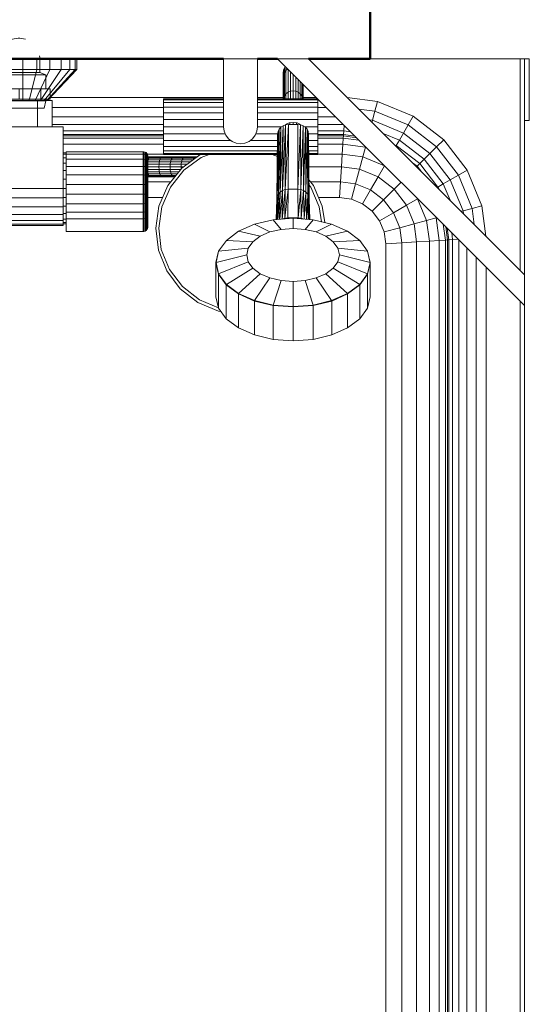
# Model space of a CAD drawing. Header units: millimetres. Extents: x -125 to 26481, y 4748 to 39818.
# Tile 17 of 104: x 12154 to 12485, y 34685 to 35323. Entities that reach past the tile are written whole.
import ezdxf

# ---------------------------------------------------------------- set-up
doc = ezdxf.new("R2010")
doc.units = ezdxf.units.MM
for name, color, linetype, lineweight in [('A-WALL-____-MCUT', 113, 'Continuous', 50), ('A-WALL-____-OTLN', 113, 'Continuous', 20), ('M-EQPM-____-OTLN', 50, 'Continuous', 20)]:
    doc.layers.add(name, color=color, linetype=linetype, lineweight=lineweight)

# ---------------------------------------------------------------- blocks, each defined once
blk = doc.blocks.new('Прямая форма - V line-610350-В_Этаж 02_Отопление')
at = {"layer": 'A-WALL-____-MCUT', "color": 9}
for p, q in [((1100, 0), (400, 0)), ((400, 0), (400, -100)), ((1100, -100), (1100, 0)), ((400, -100), (1005, -100)), ((1027, -100), (1040, -100)), ((1060, -100), (1100, -100))]:
    blk.add_line(p, q, dxfattribs=at)
blk = doc.blocks.new('Прямая форма - SW - 015-610351-В_Этаж 02_Отопление')
blk.add_blockref('Прямая форма - V line-610350-В_Этаж 02_Отопление', (0, 0))
blk = doc.blocks.new('Прямая форма - V line-612018-В_Этаж 02_Отопление')
at = {"layer": 'M-EQPM-____-OTLN', "color": 253}
for p, q in [((75, 758), (75, 765)), ((84.06, 758), (84.06, 765)), ((92.5, 758), (92.5, 765)), ((99.75, 758), (99.75, 765)), ((105.31, 758), (105.31, 765)), ((108.81, 758), (108.81, 765)), ((110, 758), (110, 765)), ((205, 721), (205, 765)), ((227, 765), (205, 765)), ((227, 721), (227, 765)), ((400, 605), (240, 765)), ((260, 765), (240, 765)), ((244.37, 759.25), (244.97, 760.03)), ((400, 625), (260, 765)), ((300, 765), (397, 765)), ((397, 628), (397, 765)), ((397, 765), (400, 765)), ((400, 765), (400, 625)), ((400, 765), (403, 765)), ((403, 765), (403, 725)), ((75, 758), (65.94, 758)), ((84.06, 758), (75, 758)), ((75, 758), (75, 738)), ((84.06, 758), (79.14, 738)), ((92.5, 758), (83, 738)), ((92.5, 758), (84.06, 758)), ((99.75, 758), (86.31, 738)), ((105.31, 758), (88.86, 738)), ((108.81, 758), (90.45, 738)), ((110, 758), (91, 738)), ((99.75, 758), (92.5, 758)), ((105.31, 758), (99.75, 758)), ((108.81, 758), (105.31, 758)), ((110, 758), (108.81, 758)), ((243.5, 756), (243.72, 757.68)), ((243.68, 754.63), (243.5, 756)), ((243.5, 756), (243.5, 752.95)), ((243.5, 752.95), (243.5, 756)), ((243.5, 752.95), (243.72, 754.63)), ((243.72, 757.68), (244.37, 759.25)), ((243.72, 754.63), (243.72, 757.68)), ((243.72, 754.63), (244.37, 756.19)), ((243.72, 739.52), (243.72, 754.63)), ((244.37, 756.19), (244.37, 759.25)), ((244.37, 756.19), (245.4, 757.53)), ((244.37, 741.03), (244.37, 756.19)), ((245.4, 757.53), (245.4, 759.6)), ((245.4, 757.53), (246.57, 758.43)), ((245.4, 742.33), (245.4, 757.53)), ((246.75, 758.25), (246.75, 743.32)), ((248.32, 756.68), (248.32, 743.95)), ((250, 744.16), (250, 755)), ((251.68, 743.95), (251.68, 753.32)), ((243.5, 739), (243.5, 752.95)), ((253.25, 743.32), (253.25, 751.75)), ((254.6, 742.33), (254.6, 750.4)), ((255.63, 741.03), (255.63, 749.37)), ((256.28, 739.52), (256.28, 748.72)), ((256.5, 739), (256.5, 748.5)), ((243.72, 739.52), (244.37, 741.03)), ((244.37, 741.03), (245.4, 742.33)), ((244.37, 739), (244.37, 741.03)), ((245.4, 742.33), (246.75, 743.32)), ((245.4, 739), (245.4, 742.33)), ((246.75, 743.32), (248.32, 743.95)), ((246.75, 743.32), (246.75, 739)), ((248.32, 743.95), (250, 744.16)), ((248.32, 743.95), (248.32, 739)), ((250, 739), (250, 744.16)), ((250, 744.16), (251.68, 743.95)), ((251.68, 743.95), (253.25, 743.32)), ((251.68, 739), (251.68, 743.95)), ((253.25, 743.32), (254.6, 742.33)), ((253.25, 739), (253.25, 743.32)), ((254.6, 742.33), (255.63, 741.03)), ((254.6, 739), (254.6, 742.33)), ((255.63, 741.03), (256.28, 739.52)), ((255.63, 739), (255.63, 741.03)), ((84.5, 738), (65.5, 738)), ((84.5, 721), (84.5, 738)), ((84.5, 738), (94, 738)), ((92.9, 740), (205, 740)), ((94, 738), (94, 721)), ((166, 738.39), (166, 739)), ((205, 739), (166, 739)), ((166, 736.59), (166, 738.39)), ((205, 738.39), (166, 738.39)), ((166, 733.73), (166, 736.59)), ((166, 736.59), (205, 736.59)), ((227, 740), (243.5, 740)), ((266, 739), (227, 739)), ((266, 738.39), (227, 738.39)), ((227, 736.59), (266, 736.59)), ((256.5, 740), (265, 740)), ((266, 739), (266, 738.39)), ((266, 738.39), (266, 736.59)), ((266, 736.59), (266, 733.73)), ((285.11, 739.89), (304.73, 737.3)), ((303.04, 731), (304.73, 737.3)), ((304.73, 737.3), (327.78, 727.76)), ((94, 733.53), (166, 733.53)), ((166, 730), (166, 733.73)), ((205, 733.73), (166, 733.73)), ((166, 725.66), (166, 730)), ((166, 730), (205, 730)), ((266, 733.73), (227, 733.73)), ((266, 730), (227, 730)), ((266, 733.73), (266, 730)), ((266, 733.53), (271.47, 733.53)), ((266, 725.66), (266, 730)), ((292.63, 732.37), (303.04, 731)), ((301.47, 725.13), (303.04, 731)), ((303.04, 731), (324.52, 722.11)), ((94, 727.5), (166, 727.5)), ((94, 722.32), (166, 722.32)), ((166, 721), (166, 725.66)), ((205, 725.66), (166, 725.66)), ((266, 725.66), (227, 725.66)), ((243.5, 721.67), (241.65, 678.6)), ((241.65, 678.6), (243.5, 721.67)), ((242.05, 720.66), (243.5, 721.67)), ((242.05, 720.66), (243.5, 721.67)), ((245.19, 722.3), (243.18, 679.64)), ((243.18, 679.64), (245.19, 722.3)), ((243.18, 679.64), (243.5, 721.67)), ((243.5, 721.67), (243.18, 679.64)), ((243.5, 721.67), (245.19, 722.3)), ((243.5, 721.67), (245.19, 722.3)), ((247, 722.52), (244.95, 680.3)), ((244.95, 680.3), (247, 722.52)), ((244.95, 680.3), (245.19, 722.3)), ((245.19, 722.3), (244.95, 680.3)), ((245.19, 722.33), (247.41, 723.41)), ((247, 722.52), (245.19, 722.3)), ((245.19, 722.3), (247, 722.52)), ((246.85, 680.53), (247, 722.52)), ((246.85, 680.53), (247, 722.52)), ((253, 722.52), (247, 722.52)), ((253, 722.52), (247, 722.52)), ((247.41, 723.41), (250, 723.81)), ((247.8, 722.52), (247.8, 723.47)), ((250, 722.52), (250, 723.81)), ((250, 723.81), (252.59, 723.41)), ((252.2, 722.52), (252.2, 723.47)), ((252.59, 723.41), (254.81, 722.33)), ((253.15, 680.53), (253, 722.52)), ((253, 722.52), (253.15, 680.53)), ((253, 722.52), (254.81, 722.3)), ((253, 722.52), (254.81, 722.3)), ((254.81, 722.3), (253.15, 680.53)), ((253.15, 680.53), (254.81, 722.3)), ((255.05, 680.3), (254.81, 722.3)), ((254.81, 722.3), (255.05, 680.3)), ((254.81, 722.3), (256.5, 721.67)), ((254.81, 722.3), (256.5, 721.67)), ((256.5, 721.67), (255.05, 680.3)), ((255.05, 680.3), (256.5, 721.67)), ((256.83, 679.64), (256.5, 721.67)), ((256.5, 721.67), (256.83, 679.64)), ((256.5, 721.67), (257.95, 720.66)), ((256.5, 721.67), (257.95, 720.66)), ((266, 727.5), (277.5, 727.5)), ((266, 721), (266, 725.66)), ((266, 722.32), (282.68, 722.32)), ((282.84, 718.35), (283.08, 721.92)), ((299.63, 725.37), (301.47, 725.13)), ((301.13, 723.87), (301.47, 725.13)), ((301.47, 725.13), (321.48, 716.84)), ((321.48, 716.84), (324.52, 722.11)), ((324.52, 722.11), (327.78, 727.76)), ((324.52, 722.11), (342.96, 707.96)), ((327.78, 727.76), (347.57, 712.57)), ((403, 725), (400, 725)), ((101, 721), (-101, 721)), ((101, 681), (101, 721)), ((101, 718.35), (166, 718.35)), ((166, 715.85), (101, 715.85)), ((166, 715), (101, 715)), ((166, 716.34), (166, 721)), ((205, 721), (166, 721)), ((166, 712), (166, 716.34)), ((206.13, 716.34), (166, 716.34)), ((205.37, 718.15), (205, 721)), ((205.37, 718.15), (206.47, 715.5)), ((206.47, 715.5), (208.22, 713.22)), ((223.78, 713.22), (225.53, 715.5)), ((225.53, 715.5), (226.63, 718.15)), ((225.87, 716.34), (240.02, 716.34)), ((226.63, 718.15), (227, 721)), ((242.54, 721), (227, 721)), ((240.24, 717.81), (239.5, 673.93)), ((239.5, 673.93), (240.24, 717.81)), ((239.5, 673.93), (240, 716.17)), ((240, 716.17), (239.5, 673.93)), ((240.94, 719.34), (239.75, 675.64)), ((239.75, 675.64), (240.94, 719.34)), ((239.75, 675.64), (240.24, 717.81)), ((240.24, 717.81), (239.75, 675.64)), ((240, 716.17), (240.24, 717.81)), ((240, 716.17), (240.24, 717.81)), ((240.24, 717.81), (240.94, 719.34)), ((240.24, 717.81), (240.94, 719.34)), ((242.05, 720.66), (240.48, 677.23)), ((240.48, 677.23), (242.05, 720.66)), ((240.48, 677.23), (240.94, 719.34)), ((240.94, 719.34), (240.48, 677.23)), ((240.94, 719.34), (242.05, 720.66)), ((240.94, 719.34), (242.05, 720.66)), ((241.65, 678.6), (242.05, 720.66)), ((242.05, 720.66), (241.65, 678.6)), ((257.95, 720.66), (256.83, 679.64)), ((256.83, 679.64), (257.95, 720.66)), ((257.46, 721), (266, 721)), ((258.35, 678.6), (257.95, 720.66)), ((257.95, 720.66), (258.35, 678.6)), ((257.95, 720.66), (259.06, 719.34)), ((257.95, 720.66), (259.06, 719.34)), ((259.06, 719.34), (258.35, 678.6)), ((258.35, 678.6), (259.06, 719.34)), ((259.52, 677.23), (259.06, 719.34)), ((259.06, 719.34), (259.52, 677.23)), ((259.06, 719.34), (259.76, 717.81)), ((259.76, 717.81), (259.06, 719.34)), ((259.76, 717.81), (259.52, 677.23)), ((259.52, 677.23), (259.76, 717.81)), ((260.25, 675.64), (259.76, 717.81)), ((259.76, 717.81), (260.25, 675.64)), ((259.76, 717.81), (260, 716.17)), ((260, 716.17), (259.76, 717.81)), ((259.98, 716.34), (266, 716.34)), ((260.5, 673.93), (260, 716.17)), ((260, 716.17), (260.25, 675.64)), ((260, 716.17), (260.5, 673.93)), ((260.25, 675.64), (260, 716.17)), ((266, 716.34), (266, 721)), ((266, 718.35), (282.84, 718.35)), ((266, 716.34), (266, 712)), ((282.68, 715.85), (266, 715.85)), ((282.62, 715), (266, 715)), ((282.53, 713.64), (282.62, 715)), ((282.62, 715), (282.68, 715.85)), ((291.12, 713.88), (282.62, 715)), ((282.68, 715.85), (282.84, 718.35)), ((290.13, 714.87), (282.68, 715.85)), ((282.84, 718.35), (287.23, 717.77)), ((308.31, 716.69), (318.87, 712.32)), ((318.87, 712.32), (321.48, 716.84)), ((321.48, 716.84), (338.66, 703.66)), ((101, 713.64), (166, 713.64)), ((101, 709.64), (166, 709.64)), ((209.81, 712), (166, 712)), ((166, 712), (166, 708.27)), ((208.22, 713.22), (210.5, 711.47)), ((210.5, 711.47), (213.15, 710.37)), ((213.15, 710.37), (216, 710)), ((216, 710), (218.85, 710.37)), ((218.85, 710.37), (221.5, 711.47)), ((221.5, 711.47), (223.78, 713.22)), ((222.19, 712), (239.95, 712)), ((260.03, 712), (266, 712)), ((266, 713.64), (282.53, 713.64)), ((266, 712), (266, 708.27)), ((266, 709.64), (282.27, 709.64)), ((281.85, 703.28), (282.27, 709.64)), ((282.27, 709.64), (282.53, 713.64)), ((296.81, 707.73), (282.27, 709.64)), ((282.53, 713.64), (292.7, 712.3)), ((315.65, 709.35), (316.86, 708.85)), ((316.86, 708.85), (318.87, 712.32)), ((316.86, 708.85), (332.13, 697.13)), ((318.87, 712.32), (334.96, 699.96)), ((342.96, 707.96), (347.57, 712.57)), ((347.57, 712.57), (362.76, 692.78)), ((103, 704), (101, 704)), ((103, 703.22), (101, 703.22)), ((103, 703.11), (103, 704.79)), ((153, 704.79), (103, 704.79)), ((103, 699.87), (103, 703.11)), ((153, 703.11), (103, 703.11)), ((153, 703.11), (153, 704.79)), ((153.39, 704.76), (153, 704.79)), ((153.39, 704.76), (153, 704.79)), ((166, 703.28), (153, 703.28)), ((153, 699.87), (153, 703.11)), ((153.39, 703.09), (153, 703.11)), ((153.39, 703.09), (153, 703.11)), ((153.39, 703.09), (153.39, 704.76)), ((153.39, 704.76), (153.39, 703.09)), ((154.15, 704.56), (153.39, 704.76)), ((154.15, 704.56), (153.39, 704.76)), ((153.39, 699.85), (153.39, 703.09)), ((154.15, 702.9), (153.39, 703.09)), ((154.15, 702.9), (154.15, 704.56)), ((154.15, 704.56), (154.15, 702.9)), ((154.83, 704.17), (154.15, 704.56)), ((154.83, 704.17), (154.15, 704.56)), ((154.15, 699.69), (154.15, 702.9)), ((154.83, 702.53), (154.15, 702.9)), ((154.83, 702.53), (154.83, 704.17)), ((154.83, 704.17), (154.83, 702.53)), ((155.38, 703.61), (154.83, 704.17)), ((155.38, 703.61), (154.83, 704.17)), ((154.83, 699.38), (154.83, 702.53)), ((155.38, 702.02), (154.83, 702.53)), ((155.38, 702.02), (155.38, 703.61)), ((155.38, 703.61), (155.38, 702.02)), ((155.77, 702.94), (155.38, 703.61)), ((155.77, 702.94), (155.38, 703.61)), ((155.77, 701.39), (155.77, 702.94)), ((155.77, 702.94), (155.77, 701.39)), ((155.97, 702.18), (155.77, 702.94)), ((155.97, 702.18), (155.77, 702.94)), ((239.91, 708.27), (166, 708.27)), ((166, 708.27), (166, 705.41)), ((166, 705.41), (239.87, 705.41)), ((166, 705.41), (166, 703.61)), ((166, 703.61), (239.85, 703.61)), ((166, 703.61), (166, 703)), ((166, 703), (239.84, 703)), ((177.85, 694.18), (189.51, 702.76)), ((189.51, 702.76), (190.13, 703)), ((195.61, 703), (190.47, 701.01)), ((239.83, 701.67), (236.39, 703)), ((260.05, 708.27), (266, 708.27)), ((260.07, 705.41), (266, 705.41)), ((260.08, 703.61), (266, 703.61)), ((260.08, 703), (266, 703)), ((266, 708.27), (266, 705.41)), ((266, 705.41), (266, 703.61)), ((266, 703.61), (266, 703)), ((281.85, 703.28), (266, 703.28)), ((281.85, 703.28), (281.31, 695)), ((295.15, 701.53), (281.85, 703.28)), ((296.81, 707.73), (295.15, 701.53)), ((297.6, 707.4), (296.81, 707.73)), ((334.96, 699.96), (338.66, 703.66)), ((338.66, 703.66), (342.96, 707.96)), ((338.66, 703.66), (351.84, 686.48)), ((342.96, 707.96), (357.11, 689.52)), ((103, 700.92), (101, 700.92)), ((103, 697.26), (101, 697.26)), ((103, 695.3), (103, 699.87)), ((153, 699.87), (103, 699.87)), ((153, 695.3), (153, 699.87)), ((153.39, 699.85), (153, 699.87)), ((153.39, 695.29), (153.39, 699.85)), ((154.15, 699.69), (153.39, 699.85)), ((154.15, 695.17), (154.15, 699.69)), ((154.83, 699.38), (154.15, 699.69)), ((154.83, 694.93), (154.83, 699.38)), ((155.38, 698.94), (154.83, 699.38)), ((155.38, 698.94), (155.38, 702.02)), ((155.77, 701.39), (155.38, 702.02)), ((155.77, 701.39), (155.38, 702.02)), ((157.35, 701.5), (155.38, 701.5)), ((155.38, 701.28), (156.92, 701.28)), ((155.38, 700.63), (156.51, 700.63)), ((156.16, 699.6), (155.38, 699.6)), ((155.38, 694.6), (155.38, 698.94)), ((155.77, 698.4), (155.38, 698.94)), ((155.77, 698.4), (155.77, 701.39)), ((155.77, 701.39), (155.77, 698.4)), ((155.97, 700.68), (155.77, 701.39)), ((155.97, 700.68), (155.77, 701.39)), ((155.77, 694.19), (155.77, 698.4)), ((155.97, 697.8), (155.77, 698.4)), ((155.97, 697.8), (155.77, 698.4)), ((155.77, 697.1), (155.89, 698.25)), ((163.16, 696.68), (155.77, 696.68)), ((155.89, 698.25), (156.16, 699.6)), ((163.37, 698.25), (155.89, 698.25)), ((155.97, 700.68), (155.97, 702.18)), ((155.97, 702.18), (155.97, 700.68)), ((156, 701.79), (155.97, 702.18)), ((156, 701.79), (155.97, 702.18)), ((155.97, 697.8), (155.97, 700.68)), ((155.97, 700.68), (155.97, 697.8)), ((156, 700.32), (155.97, 700.68)), ((156, 700.32), (155.97, 700.68)), ((155.97, 693.73), (155.97, 697.8)), ((155.97, 697.8), (155.97, 693.73)), ((156, 697.49), (155.97, 697.8)), ((156, 697.49), (155.97, 697.8)), ((156, 700.32), (156, 701.79)), ((156, 701.79), (156, 700.32)), ((156, 697.49), (156, 700.32)), ((156, 700.32), (156, 697.49)), ((156, 693.5), (156, 697.49)), ((156, 697.49), (156, 693.5)), ((156.16, 699.6), (156.51, 700.63)), ((163.7, 699.6), (156.16, 699.6)), ((156.51, 700.63), (156.92, 701.28)), ((156.51, 700.63), (164.13, 700.63)), ((156.92, 701.28), (157.35, 701.5)), ((156.92, 701.28), (164.26, 701.28)), ((165.18, 701.5), (157.35, 701.5)), ((163.09, 695), (163.16, 696.68)), ((163.16, 696.68), (163.37, 698.25)), ((170.43, 696.68), (163.16, 696.68)), ((163.37, 698.25), (163.7, 699.6)), ((170.68, 698.25), (163.37, 698.25)), ((163.7, 699.6), (164.13, 700.63)), ((171.08, 699.6), (163.7, 699.6)), ((164.13, 700.63), (164.64, 701.28)), ((164.13, 700.63), (171.59, 700.63)), ((164.64, 701.28), (165.18, 701.5)), ((164.64, 701.28), (172.19, 701.28)), ((172.84, 701.5), (165.18, 701.5)), ((170.35, 695), (170.43, 696.68)), ((170.43, 696.68), (170.68, 698.25)), ((177.51, 696.68), (170.43, 696.68)), ((170.68, 698.25), (171.08, 699.6)), ((177.8, 698.25), (170.68, 698.25)), ((171.08, 699.6), (171.59, 700.63)), ((178.25, 699.6), (171.08, 699.6)), ((171.59, 700.63), (172.19, 701.28)), ((171.59, 700.63), (178.85, 700.63)), ((172.19, 701.28), (172.84, 701.5)), ((172.19, 701.28), (179.54, 701.28)), ((180.29, 701.5), (172.84, 701.5)), ((177.41, 695), (177.51, 696.68)), ((177.51, 696.68), (177.8, 698.25)), ((181.25, 696.68), (177.51, 696.68)), ((177.8, 698.25), (178.25, 699.6)), ((183.38, 698.25), (177.8, 698.25)), ((178.25, 699.6), (178.85, 700.63)), ((185.2, 699.6), (178.25, 699.6)), ((178.85, 700.63), (179.54, 701.28)), ((178.85, 700.63), (185.87, 700.63)), ((190.47, 701.01), (179.24, 692.74)), ((179.54, 701.28), (180.29, 701.5)), ((179.54, 701.28), (186.66, 701.28)), ((187.5, 701.5), (180.29, 701.5)), ((185.2, 699.6), (185.87, 700.63)), ((185.87, 700.63), (186.66, 701.28)), ((185.87, 700.63), (186.62, 700.63)), ((186.66, 701.28), (187.5, 701.5)), ((186.66, 701.28), (187.5, 701.28)), ((295.15, 701.53), (292.99, 693.46)), ((309.26, 695.69), (295.15, 701.53)), ((327.35, 697.65), (330.35, 695.35)), ((330.35, 695.35), (332.13, 697.13)), ((332.13, 697.13), (334.96, 699.96)), ((332.13, 697.13), (343.85, 681.86)), ((334.96, 699.96), (347.32, 683.87)), ((103, 692.5), (101, 692.5)), ((103, 689.72), (103, 695.3)), ((153, 695.3), (103, 695.3)), ((103, 683.53), (103, 689.72)), ((153, 689.72), (103, 689.72)), ((153, 689.72), (153, 695.3)), ((153.39, 695.29), (153, 695.3)), ((153, 683.53), (153, 689.72)), ((153.39, 689.71), (153, 689.72)), ((153.39, 689.71), (153.39, 695.29)), ((154.15, 695.17), (153.39, 695.29)), ((153.39, 683.53), (153.39, 689.71)), ((154.15, 689.64), (153.39, 689.71)), ((154.15, 689.64), (154.15, 695.17)), ((154.83, 694.93), (154.15, 695.17)), ((154.15, 683.51), (154.15, 689.64)), ((154.83, 689.5), (154.15, 689.64)), ((154.83, 689.5), (154.83, 694.93)), ((155.38, 694.6), (154.83, 694.93)), ((154.83, 683.46), (154.83, 689.5)), ((155.38, 689.29), (154.83, 689.5)), ((155.38, 689.29), (155.38, 694.6)), ((155.77, 694.19), (155.38, 694.6)), ((163.09, 695), (155.77, 695)), ((155.77, 689.04), (155.77, 694.19)), ((155.97, 693.73), (155.77, 694.19)), ((155.97, 693.73), (155.77, 694.19)), ((163.16, 693.32), (155.77, 693.32)), ((155.89, 691.75), (155.77, 692.9)), ((156.16, 690.4), (155.89, 691.75)), ((163.37, 691.75), (155.89, 691.75)), ((155.97, 688.77), (155.97, 693.73)), ((155.97, 693.73), (155.97, 688.77)), ((156, 693.5), (155.97, 693.73)), ((156, 693.5), (155.97, 693.73)), ((156, 688.62), (156, 693.5)), ((156, 693.5), (156, 688.62)), ((156.51, 689.37), (156.16, 690.4)), ((163.7, 690.4), (156.16, 690.4)), ((163.16, 693.32), (163.09, 695)), ((170.35, 695), (163.09, 695)), ((163.37, 691.75), (163.16, 693.32)), ((170.43, 693.32), (163.16, 693.32)), ((163.7, 690.4), (163.37, 691.75)), ((170.68, 691.75), (163.37, 691.75)), ((164.13, 689.37), (163.7, 690.4)), ((171.08, 690.4), (163.7, 690.4)), ((168.84, 682.86), (177.85, 694.18)), ((170.43, 693.32), (170.35, 695)), ((177.41, 695), (170.35, 695)), ((170.68, 691.75), (170.43, 693.32)), ((177.17, 693.32), (170.43, 693.32)), ((179.24, 692.74), (170.55, 681.83)), ((171.08, 690.4), (170.68, 691.75)), ((175.92, 691.75), (170.68, 691.75)), ((171.59, 689.37), (171.08, 690.4)), ((174.85, 690.4), (171.08, 690.4)), ((177.48, 693.72), (177.41, 695)), ((178.97, 695), (177.41, 695)), ((281.31, 695), (260.25, 695)), ((281.31, 695), (280.68, 685.35)), ((292.99, 693.46), (281.31, 695)), ((292.99, 693.46), (290.47, 684.06)), ((305.09, 688.45), (292.99, 693.46)), ((309.26, 695.69), (305.09, 688.45)), ((330.35, 695.35), (332.65, 692.35)), ((351.84, 686.48), (357.11, 689.52)), ((357.11, 689.52), (362.76, 692.78)), ((357.11, 689.52), (366, 668.04)), ((362.76, 692.78), (372.3, 669.73)), ((103, 686.95), (101, 686.95)), ((103, 677.16), (103, 683.53)), ((153, 683.53), (103, 683.53)), ((153, 677.16), (153, 683.53)), ((153.39, 683.53), (153, 683.53)), ((153.39, 677.16), (153.39, 683.53)), ((154.15, 683.51), (153.39, 683.53)), ((154.15, 677.2), (154.15, 683.51)), ((154.83, 683.46), (154.15, 683.51)), ((154.83, 677.26), (154.83, 683.46)), ((155.38, 683.41), (154.83, 683.46)), ((155.38, 683.41), (155.38, 689.29)), ((155.77, 689.04), (155.38, 689.29)), ((155.38, 677.35), (155.38, 683.41)), ((155.77, 683.33), (155.38, 683.41)), ((156.51, 689.37), (155.77, 689.37)), ((155.77, 683.33), (155.77, 689.04)), ((155.97, 688.77), (155.77, 689.04)), ((155.97, 688.77), (155.77, 689.04)), ((156.92, 688.72), (155.77, 688.72)), ((157.35, 688.5), (155.77, 688.5)), ((170.83, 685.35), (155.77, 685.35)), ((155.77, 677.46), (155.77, 683.33)), ((155.97, 683.25), (155.77, 683.33)), ((155.97, 683.25), (155.77, 683.33)), ((155.97, 683.25), (155.97, 688.77)), ((155.97, 688.77), (155.97, 683.25)), ((156, 688.62), (155.97, 688.77)), ((156, 688.62), (155.97, 688.77)), ((155.97, 677.58), (155.97, 683.25)), ((155.97, 683.25), (155.97, 677.58)), ((156, 683.21), (155.97, 683.25)), ((156, 683.21), (155.97, 683.25)), ((156, 683.21), (156, 688.62)), ((156, 688.62), (156, 683.21)), ((156, 677.64), (156, 683.21)), ((156, 683.21), (156, 677.64)), ((156.92, 688.72), (156.51, 689.37)), ((164.13, 689.37), (156.51, 689.37)), ((157.35, 688.5), (156.92, 688.72)), ((164.26, 688.72), (156.92, 688.72)), ((165.18, 688.5), (157.35, 688.5)), ((164.64, 688.72), (164.13, 689.37)), ((171.59, 689.37), (164.13, 689.37)), ((165.18, 688.5), (164.64, 688.72)), ((172.19, 688.72), (164.64, 688.72)), ((172.84, 688.5), (165.18, 688.5)), ((172.19, 688.72), (171.59, 689.37)), ((174.02, 689.37), (171.59, 689.37)), ((172.84, 688.5), (172.19, 688.72)), ((173.51, 688.72), (172.19, 688.72)), ((260.35, 686.38), (263.16, 682.86)), ((261.45, 681.83), (260.39, 683.15)), ((280.68, 685.35), (261.17, 685.35)), ((280.68, 685.35), (280, 675)), ((290.47, 684.06), (280.68, 685.35)), ((290.47, 684.06), (287.76, 673.98)), ((300.22, 680.02), (290.47, 684.06)), ((305.09, 688.45), (300.22, 680.02)), ((315.48, 680.48), (305.09, 688.45)), ((320, 685), (315.48, 680.48)), ((343.85, 681.86), (347.32, 683.87)), ((347.32, 683.87), (351.84, 686.48)), ((347.32, 683.87), (351.69, 673.31)), ((351.84, 686.48), (360.13, 666.47)), ((-101, 681), (101, 681)), ((103, 681), (101, 681)), ((101, 674.79), (101, 681)), ((103, 671.06), (103, 677.16)), ((103, 677.16), (153, 677.16)), ((153, 671.06), (153, 677.16)), ((153, 677.16), (153.39, 677.16)), ((153.39, 677.16), (154.15, 677.2)), ((153.39, 671.07), (153.39, 677.16)), ((154.15, 677.2), (154.83, 677.26)), ((154.15, 671.15), (154.15, 677.2)), ((154.83, 677.26), (155.38, 677.35)), ((154.83, 671.32), (154.83, 677.26)), ((155.38, 677.35), (155.77, 677.46)), ((155.38, 671.55), (155.38, 677.35)), ((155.77, 677.46), (155.97, 677.58)), ((155.97, 677.58), (155.77, 677.46)), ((155.77, 671.83), (155.77, 677.46)), ((155.97, 677.58), (156, 677.64)), ((156, 677.64), (155.97, 677.58)), ((155.97, 677.58), (155.97, 672.15)), ((155.97, 672.15), (155.97, 677.58)), ((156, 677.64), (156, 672.31)), ((156, 672.31), (156, 677.64)), ((163.09, 669.58), (168.84, 682.86)), ((170.55, 681.83), (165.01, 669.03)), ((240.48, 677.23), (239.48, 660.82)), ((239.48, 660.82), (240.48, 677.23)), ((239.75, 675.64), (240.48, 677.23)), ((240.48, 677.23), (239.75, 675.64)), ((240.07, 660.87), (240.48, 677.23)), ((240.48, 677.23), (240.07, 660.87)), ((241.65, 678.6), (240.2, 660.88)), ((240.2, 660.88), (241.65, 678.6)), ((240.48, 677.23), (241.65, 678.6)), ((241.65, 678.6), (240.48, 677.23)), ((241.26, 660.96), (241.65, 678.6)), ((241.65, 678.6), (241.26, 660.96)), ((243.18, 679.64), (241.33, 660.96)), ((241.33, 660.96), (243.18, 679.64)), ((241.65, 678.6), (243.18, 679.64)), ((243.18, 679.64), (241.65, 678.6)), ((242.83, 661.07), (243.18, 679.64)), ((243.18, 679.64), (242.83, 661.07)), ((244.95, 680.3), (242.84, 661.08)), ((242.84, 661.08), (244.95, 680.3)), ((243.18, 679.64), (244.95, 680.3)), ((244.95, 680.3), (243.18, 679.64)), ((246.85, 680.53), (244.7, 661.71)), ((244.7, 661.71), (246.85, 680.53)), ((244.7, 661.71), (244.95, 680.3)), ((244.95, 680.3), (244.7, 661.71)), ((244.95, 680.3), (246.85, 680.53)), ((246.85, 680.53), (244.95, 680.3)), ((246.69, 661.94), (246.85, 680.53)), ((246.69, 661.94), (246.85, 680.53)), ((253.15, 680.53), (246.85, 680.53)), ((253.15, 680.53), (246.85, 680.53)), ((253.31, 661.94), (253.15, 680.53)), ((253.15, 680.53), (253.31, 661.94)), ((253.15, 680.53), (255.05, 680.3)), ((255.05, 680.3), (253.15, 680.53)), ((255.05, 680.3), (253.31, 661.94)), ((253.31, 661.94), (255.05, 680.3)), ((255.3, 661.71), (255.05, 680.3)), ((255.05, 680.3), (255.3, 661.71)), ((255.05, 680.3), (256.83, 679.64)), ((256.83, 679.64), (255.05, 680.3)), ((256.83, 679.64), (255.3, 661.71)), ((255.3, 661.71), (256.83, 679.64)), ((257.17, 661.07), (256.83, 679.64)), ((256.83, 679.64), (257.17, 661.07)), ((256.83, 679.64), (258.35, 678.6)), ((258.35, 678.6), (256.83, 679.64)), ((258.35, 678.6), (257.17, 661.07)), ((257.17, 661.07), (258.35, 678.6)), ((258.74, 660.96), (258.35, 678.6)), ((258.35, 678.6), (258.74, 660.96)), ((258.35, 678.6), (259.52, 677.23)), ((259.52, 677.23), (258.35, 678.6)), ((259.52, 677.23), (258.81, 660.95)), ((258.81, 660.95), (259.52, 677.23)), ((259.93, 660.87), (259.52, 677.23)), ((259.52, 677.23), (259.93, 660.87)), ((259.52, 677.23), (260.25, 675.64)), ((260.25, 675.64), (259.52, 677.23)), ((266.99, 669.03), (261.45, 681.83)), ((263.16, 682.86), (268.91, 669.58)), ((300.22, 680.02), (295, 670.98)), ((308.6, 673.6), (300.22, 680.02)), ((315.48, 680.48), (308.6, 673.6)), ((323.45, 670.09), (315.48, 680.48)), ((343.85, 681.86), (344.35, 680.65)), ((-101, 674.79), (101, 674.79)), ((103, 675.05), (101, 675.05)), ((101, 674.79), (101, 669)), ((103, 665.66), (103, 671.06)), ((153, 671.06), (103, 671.06)), ((153.39, 671.07), (153, 671.06)), ((153, 665.66), (153, 671.06)), ((154.15, 671.15), (153.39, 671.07)), ((153.39, 665.67), (153.39, 671.07)), ((154.83, 671.32), (154.15, 671.15)), ((154.15, 665.8), (154.15, 671.15)), ((155.38, 671.55), (154.83, 671.32)), ((154.83, 666.06), (154.83, 671.32)), ((155.77, 671.83), (155.38, 671.55)), ((155.38, 666.41), (155.38, 671.55)), ((165.44, 675), (155.77, 675)), ((165.44, 675), (155.77, 675)), ((155.97, 672.15), (155.77, 671.83)), ((155.97, 672.15), (155.77, 671.83)), ((155.77, 666.85), (155.77, 671.83)), ((156, 672.31), (155.97, 672.15)), ((156, 672.31), (155.97, 672.15)), ((155.97, 672.15), (155.97, 667.34)), ((155.97, 667.34), (155.97, 672.15)), ((156, 672.31), (156, 667.59)), ((156, 667.59), (156, 672.31)), ((239.13, 660.8), (239.5, 673.93)), ((239.5, 673.93), (239.13, 660.8)), ((239.75, 675.64), (239.19, 660.8)), ((239.19, 660.8), (239.75, 675.64)), ((239.34, 660.81), (239.75, 675.64)), ((239.75, 675.64), (239.34, 660.81)), ((239.5, 673.93), (239.75, 675.64)), ((239.75, 675.64), (239.5, 673.93)), ((260.25, 675.64), (260.03, 660.86)), ((260.03, 660.86), (260.25, 675.64)), ((260.66, 660.81), (260.25, 675.64)), ((260.25, 675.64), (260.66, 660.81)), ((260.25, 675.64), (260.5, 673.93)), ((260.5, 673.93), (260.25, 675.64)), ((260.87, 660.8), (260.5, 673.93)), ((260.5, 673.93), (260.7, 660.81)), ((260.5, 673.93), (260.87, 660.8)), ((260.7, 660.81), (260.5, 673.93)), ((280, 675), (266.56, 675)), ((280, 675), (266.56, 675)), ((287.76, 673.98), (280, 675)), ((287.76, 673.98), (280, 675)), ((295, 670.98), (287.76, 673.98)), ((295, 670.98), (287.76, 673.98)), ((301.21, 666.21), (295, 670.98)), ((301.21, 666.21), (295, 670.98)), ((308.6, 673.6), (301.21, 666.21)), ((315.02, 665.22), (308.6, 673.6)), ((330.69, 674.26), (323.45, 670.09)), ((336.53, 660.15), (330.69, 674.26)), ((101, 669), (-101, 669)), ((101, 664.03), (-101, 664.03)), ((103, 669.5), (101, 669.5)), ((101, 669), (101, 664.03)), ((103, 664.74), (101, 664.74)), ((101, 664.03), (101, 660.22)), ((103, 661.34), (103, 665.66)), ((153, 665.66), (103, 665.66)), ((153.39, 665.67), (153, 665.66)), ((153, 661.34), (153, 665.66)), ((154.15, 665.8), (153.39, 665.67)), ((153.39, 661.36), (153.39, 665.67)), ((154.83, 666.06), (154.15, 665.8)), ((154.15, 661.52), (154.15, 665.8)), ((155.38, 666.41), (154.83, 666.06)), ((154.83, 661.82), (154.83, 666.06)), ((155.77, 666.85), (155.38, 666.41)), ((155.38, 662.26), (155.38, 666.41)), ((155.97, 667.34), (155.77, 666.85)), ((155.97, 667.34), (155.77, 666.85)), ((155.77, 662.79), (155.77, 666.85)), ((156, 667.59), (155.97, 667.34)), ((156, 667.59), (155.97, 667.34)), ((155.97, 667.34), (155.97, 663.38)), ((155.97, 663.38), (155.97, 667.34)), ((156, 667.59), (156, 663.68)), ((156, 663.68), (156, 667.59)), ((161, 655.25), (163.09, 669.58)), ((165.01, 669.03), (163, 655.23)), ((268.4, 659.34), (266.99, 669.03)), ((268.91, 669.58), (270.47, 658.85)), ((305.98, 660), (301.21, 666.21)), ((305.98, 660), (301.21, 666.21)), ((315.02, 665.22), (305.98, 660)), ((323.45, 670.09), (315.02, 665.22)), ((319.06, 655.47), (315.02, 665.22)), ((328.46, 657.99), (323.45, 670.09)), ((358.87, 666.13), (360.13, 666.47)), ((360.13, 666.47), (366, 668.04)), ((360.13, 666.47), (360.37, 664.63)), ((366, 668.04), (372.3, 669.73)), ((366, 668.04), (367.37, 657.63)), ((372.3, 669.73), (374.89, 650.11)), ((101, 660.22), (-101, 660.22)), ((101, 657.82), (-101, 657.82)), ((103, 661.08), (101, 661.08)), ((101, 660.22), (101, 657.82)), ((103, 658.78), (101, 658.78)), ((103, 658), (101, 658)), ((101, 657.82), (101, 657)), ((103, 653.08), (103, 661.34)), ((153, 661.34), (103, 661.34)), ((153.39, 661.36), (153, 661.34)), ((153, 653.08), (153, 661.34)), ((154.15, 661.52), (153.39, 661.36)), ((153.39, 653.11), (153.39, 661.36)), ((154.83, 661.82), (154.15, 661.52)), ((154.15, 653.31), (154.15, 661.52)), ((155.38, 662.26), (154.83, 661.82)), ((154.83, 653.7), (154.83, 661.82)), ((155.77, 662.79), (155.38, 662.26)), ((155.38, 654.25), (155.38, 662.26)), ((155.97, 663.38), (155.77, 662.79)), ((155.77, 654.93), (155.77, 662.79)), ((156, 663.68), (155.97, 663.38)), ((156, 663.68), (155.97, 663.38)), ((155.97, 655.69), (155.97, 663.38)), ((225.05, 657.78), (214.72, 653.23)), ((225.05, 657.78), (214.72, 653.23)), ((237.08, 660.64), (225.05, 657.78)), ((237.08, 660.64), (225.05, 657.78)), ((225.05, 657.78), (235, 652.73)), ((225.05, 657.78), (235, 652.73)), ((250, 661.62), (237.08, 660.64)), ((250, 661.62), (237.08, 660.64)), ((237.08, 660.64), (242.24, 654.45)), ((237.08, 660.64), (242.24, 654.45)), ((244.7, 661.71), (242.96, 661.08)), ((244.7, 661.71), (242.96, 661.08)), ((246.69, 661.94), (244.7, 661.71)), ((246.69, 661.94), (244.7, 661.71)), ((246.55, 661.36), (246.69, 661.94)), ((246.55, 661.36), (246.69, 661.94)), ((253.31, 661.94), (246.69, 661.94)), ((253.31, 661.94), (246.69, 661.94)), ((262.92, 660.64), (250, 661.62)), ((262.92, 660.64), (250, 661.62)), ((250, 661.62), (250, 655.03)), ((250, 661.62), (250, 655.03)), ((255.3, 661.71), (253.31, 661.94)), ((255.3, 661.71), (253.31, 661.94)), ((257.04, 661.08), (255.3, 661.71)), ((257.04, 661.08), (255.3, 661.71)), ((262.92, 660.64), (257.76, 654.45)), ((262.92, 660.64), (257.76, 654.45)), ((274.95, 657.78), (262.92, 660.64)), ((274.95, 657.78), (262.92, 660.64)), ((274.95, 657.78), (265, 652.73)), ((274.95, 657.78), (265, 652.73)), ((285.28, 653.23), (274.95, 657.78)), ((285.28, 653.23), (274.95, 657.78)), ((308.98, 652.76), (305.98, 660)), ((308.98, 652.76), (305.98, 660)), ((328.46, 657.99), (319.06, 655.47)), ((336.53, 660.15), (328.46, 657.99)), ((330, 646.31), (328.46, 657.99)), ((342.73, 661.81), (336.53, 660.15)), ((338.28, 646.85), (336.53, 660.15)), ((342.73, 661.81), (342.4, 662.6)), ((344.64, 647.27), (342.73, 661.81)), ((347.3, 657.7), (348.64, 647.53)), ((101, 657), (-101, 657)), ((153, 653.08), (103, 653.08)), ((153.39, 653.11), (153, 653.08)), ((154.15, 653.31), (153.39, 653.11)), ((154.83, 653.7), (154.15, 653.31)), ((155.38, 654.25), (154.83, 653.7)), ((155.77, 654.93), (155.38, 654.25)), ((155.97, 655.69), (155.77, 654.93)), ((162.73, 640.88), (161, 655.25)), ((163, 655.23), (164.66, 641.38)), ((214.72, 653.23), (206.79, 647.31)), ((214.72, 653.23), (206.79, 647.31)), ((214.72, 653.23), (228.79, 649.99)), ((214.72, 653.23), (228.79, 649.99)), ((228.79, 649.99), (235, 652.73)), ((235, 652.73), (228.79, 649.99)), ((235, 652.73), (242.24, 654.45)), ((242.24, 654.45), (235, 652.73)), ((250, 655.03), (242.24, 654.45)), ((242.24, 654.45), (250, 655.03)), ((257.76, 654.45), (250, 655.03)), ((250, 655.03), (257.76, 654.45)), ((265, 652.73), (257.76, 654.45)), ((265, 652.73), (257.76, 654.45)), ((271.21, 649.99), (265, 652.73)), ((271.21, 649.99), (265, 652.73)), ((285.28, 653.23), (271.21, 649.99)), ((285.28, 653.23), (271.21, 649.99)), ((293.21, 647.31), (285.28, 653.23)), ((293.21, 647.31), (285.28, 653.23)), ((319.06, 655.47), (308.98, 652.76)), ((308.98, 652.76), (310, 645)), ((310, 645), (308.98, 652.76)), ((320.35, 645.68), (319.06, 655.47)), ((350, 647.62), (348.88, 656.12)), ((349.87, 655.13), (350.85, 647.68)), ((352.77, 652.23), (353.35, 647.84)), ((206.79, 647.31), (201.8, 640.4)), ((206.79, 647.31), (201.8, 640.4)), ((206.79, 647.31), (224.02, 646.43)), ((206.79, 647.31), (224.02, 646.43)), ((224.02, 646.43), (221.02, 642.28)), ((224.02, 646.43), (221.02, 642.28)), ((224.02, 646.43), (228.79, 649.99)), ((228.79, 649.99), (224.02, 646.43)), ((275.98, 646.43), (271.21, 649.99)), ((275.98, 646.43), (271.21, 649.99)), ((293.21, 647.31), (275.98, 646.43)), ((293.21, 647.31), (275.98, 646.43)), ((278.98, 642.28), (275.98, 646.43)), ((278.98, 642.28), (275.98, 646.43)), ((298.2, 640.4), (293.21, 647.31)), ((298.2, 640.4), (293.21, 647.31)), ((320.35, 645.68), (310, 645)), ((310, 645), (310, 0)), ((310, -645), (310, 645)), ((330, 646.31), (320.35, 645.68)), ((320.35, -645.68), (320.35, 645.68)), ((338.28, 646.85), (330, 646.31)), ((330, -646.31), (330, 646.31)), ((344.64, 647.27), (338.28, 646.85)), ((338.28, -646.85), (338.28, 646.85)), ((348.64, 647.53), (344.64, 647.27)), ((344.64, 647.27), (344.64, -647.27)), ((350, 647.62), (348.64, 647.53)), ((348.64, 647.53), (348.64, -647.53)), ((350.85, 647.68), (350, 647.62)), ((350, -647.62), (350, 647.62)), ((350.85, 647.68), (353.35, 647.84)), ((350.85, 647.68), (350.85, -647.68)), ((353.35, 647.84), (356.92, 648.08)), ((353.35, 647.84), (353.35, -647.84)), ((357.32, 647.68), (357.32, -648.1)), ((168.14, 627.46), (162.73, 640.88)), ((164.66, 641.38), (169.88, 628.45)), ((201.7, 640.34), (200, 632.91)), ((201.7, 640.34), (200, 632.91)), ((201.8, 640.4), (200.1, 632.99)), ((201.8, 640.4), (200.1, 632.99)), ((201.7, 640.25), (201.7, 640.34)), ((201.7, 640.25), (201.7, 640.34)), ((201.8, 640.4), (221.02, 642.28)), ((201.8, 640.4), (221.02, 642.28)), ((221.02, 642.28), (220, 637.83)), ((221.02, 642.28), (220, 637.83)), ((280, 637.83), (278.98, 642.28)), ((298.2, 640.4), (278.98, 642.28)), ((280, 637.83), (278.98, 642.28)), ((298.2, 640.4), (278.98, 642.28)), ((299.9, 632.99), (298.2, 640.4)), ((299.9, 632.99), (298.2, 640.4)), ((298.3, 640.25), (298.3, 640.34)), ((298.3, 640.25), (298.3, 640.34)), ((300, 632.91), (298.3, 640.34)), ((300, 632.91), (298.3, 640.34)), ((300, 632.83), (298.3, 640.25)), ((300, 632.83), (298.3, 640.25)), ((362.5, 642.5), (362.5, -648.44)), ((200, 632.91), (200.1, 632.99)), ((200, 632.91), (200.1, 632.99)), ((200, 632.83), (200, 632.91)), ((200, 632.91), (201.7, 625.49)), ((200, 632.83), (200, 632.91)), ((200, 632.91), (201.7, 625.49)), ((200, 610.8), (200, 632.83)), ((200, 610.8), (200, 632.83)), ((200, 632.83), (201.7, 625.41)), ((200, 632.83), (201.7, 625.41)), ((200.1, 632.99), (220, 637.83)), ((200.1, 632.99), (220, 637.83)), ((200.1, 632.99), (201.8, 625.59)), ((200.1, 632.99), (201.8, 625.59)), ((201.8, 625.59), (221.02, 633.37)), ((201.8, 625.59), (221.02, 633.37)), ((220, 637.83), (221.02, 633.37)), ((220, 637.83), (221.02, 633.37)), ((221.02, 633.37), (224.02, 629.22)), ((221.02, 633.37), (224.02, 629.22)), ((278.98, 633.37), (275.98, 629.22)), ((275.98, 629.22), (278.98, 633.37)), ((280, 637.83), (278.98, 633.37)), ((278.98, 633.37), (280, 637.83)), ((298.2, 625.59), (278.98, 633.37)), ((298.2, 625.59), (278.98, 633.37)), ((299.9, 632.99), (280, 637.83)), ((299.9, 632.99), (280, 637.83)), ((298.2, 625.59), (299.9, 632.99)), ((298.2, 625.59), (299.9, 632.99)), ((298.3, 625.49), (300, 632.91)), ((298.3, 625.49), (300, 632.91)), ((298.3, 625.41), (300, 632.83)), ((298.3, 625.41), (300, 632.83)), ((300, 632.91), (299.9, 632.99)), ((300, 632.91), (299.9, 632.99)), ((300, 632.83), (300, 632.91)), ((300, 632.83), (300, 632.91)), ((300, 610.8), (300, 632.83)), ((300, 610.8), (300, 632.83)), ((368.53, 636.47), (368.53, -648.84)), ((176.86, 615.91), (168.14, 627.46)), ((169.88, 628.45), (178.29, 617.32)), ((201.7, 625.41), (201.7, 626.01)), ((201.7, 625.41), (201.7, 626.01)), ((206.79, 618.68), (224.02, 629.22)), ((206.79, 618.68), (224.02, 629.22)), ((214.72, 612.76), (228.79, 625.66)), ((214.72, 612.76), (228.79, 625.66)), ((224.02, 629.22), (228.79, 625.66)), ((224.02, 629.22), (228.79, 625.66)), ((228.79, 625.66), (235, 622.93)), ((228.79, 625.66), (235, 622.93)), ((271.21, 625.66), (265, 622.93)), ((265, 622.93), (271.21, 625.66)), ((275.98, 629.22), (271.21, 625.66)), ((271.21, 625.66), (275.98, 629.22)), ((285.28, 612.76), (271.21, 625.66)), ((285.28, 612.76), (271.21, 625.66)), ((293.21, 618.68), (275.98, 629.22)), ((293.21, 618.68), (275.98, 629.22)), ((298.3, 625.41), (298.3, 626.01)), ((298.3, 625.41), (298.3, 626.01)), ((375, 630), (375, -649.26)), ((201.7, 625.49), (201.8, 625.59)), ((201.7, 625.49), (201.8, 625.59)), ((201.7, 625.49), (206.7, 618.57)), ((201.7, 625.41), (201.7, 625.49)), ((201.7, 625.41), (201.7, 625.49)), ((201.7, 625.49), (206.7, 618.57)), ((201.7, 603.37), (201.7, 625.41)), ((201.7, 625.41), (206.7, 618.49)), ((201.7, 603.37), (201.7, 625.41)), ((201.7, 625.41), (206.7, 618.49)), ((201.8, 625.59), (206.79, 618.68)), ((201.8, 625.59), (206.79, 618.68)), ((225.05, 608.21), (235, 622.93)), ((225.05, 608.21), (235, 622.93)), ((235, 622.93), (242.24, 621.21)), ((235, 622.93), (242.24, 621.21)), ((237.08, 605.35), (242.24, 621.21)), ((237.08, 605.35), (242.24, 621.21)), ((250, 620.62), (242.24, 621.21)), ((242.24, 621.21), (250, 620.62)), ((257.76, 621.21), (250, 620.62)), ((250, 620.62), (257.76, 621.21)), ((250, 604.37), (250, 620.62)), ((250, 604.37), (250, 620.62)), ((265, 622.93), (257.76, 621.21)), ((257.76, 621.21), (265, 622.93)), ((262.92, 605.35), (257.76, 621.21)), ((262.92, 605.35), (257.76, 621.21)), ((274.95, 608.21), (265, 622.93)), ((274.95, 608.21), (265, 622.93)), ((293.21, 618.68), (298.2, 625.59)), ((293.21, 618.68), (298.2, 625.59)), ((293.3, 618.57), (298.3, 625.49)), ((293.3, 618.57), (298.3, 625.49)), ((293.3, 618.49), (298.3, 625.41)), ((293.3, 618.49), (298.3, 625.41)), ((298.3, 625.49), (298.2, 625.59)), ((298.3, 625.49), (298.2, 625.59)), ((298.3, 625.41), (298.3, 625.49)), ((298.3, 625.41), (298.3, 625.49)), ((298.3, 603.37), (298.3, 625.41)), ((298.3, 603.37), (298.3, 625.41)), ((400, 625), (400, 605)), ((188.3, 607.04), (176.86, 615.91)), ((178.29, 617.32), (189.31, 608.77)), ((206.7, 618.57), (206.79, 618.68)), ((206.7, 618.57), (206.79, 618.68)), ((206.7, 618.57), (214.64, 612.63)), ((206.7, 618.49), (206.7, 618.57)), ((206.7, 618.49), (206.7, 618.57)), ((206.7, 618.57), (214.64, 612.63)), ((206.7, 596.46), (206.7, 618.49)), ((206.7, 618.49), (214.64, 612.55)), ((206.7, 596.46), (206.7, 618.49)), ((206.7, 618.49), (214.64, 612.55)), ((206.79, 618.68), (214.72, 612.76)), ((206.79, 618.68), (214.72, 612.76)), ((285.28, 612.76), (293.21, 618.68)), ((285.28, 612.76), (293.21, 618.68)), ((285.36, 612.63), (293.3, 618.57)), ((285.36, 612.63), (293.3, 618.57)), ((285.36, 612.55), (293.3, 618.49)), ((285.36, 612.55), (293.3, 618.49)), ((293.3, 618.57), (293.21, 618.68)), ((293.3, 618.57), (293.21, 618.68)), ((293.3, 618.49), (293.3, 618.57)), ((293.3, 618.49), (293.3, 618.57)), ((293.3, 596.46), (293.3, 618.49)), ((293.3, 596.46), (293.3, 618.49)), ((201.65, 601.46), (188.3, 607.04)), ((189.31, 608.77), (201.65, 603.61)), ((201.7, 603.37), (200, 610.8)), ((200, 610.8), (201.7, 603.37)), ((214.64, 612.63), (214.72, 612.76)), ((214.64, 612.63), (214.72, 612.76)), ((214.64, 612.63), (225, 608.08)), ((214.64, 612.55), (214.64, 612.63)), ((214.64, 612.55), (214.64, 612.63)), ((214.64, 612.63), (225, 608.08)), ((214.64, 590.52), (214.64, 612.55)), ((214.64, 612.55), (225, 607.99)), ((214.64, 590.52), (214.64, 612.55)), ((214.64, 612.55), (225, 607.99)), ((214.72, 612.76), (225.05, 608.21)), ((214.72, 612.76), (225.05, 608.21)), ((225, 608.08), (225.05, 608.21)), ((225, 608.08), (225.05, 608.21)), ((225, 608.08), (237.06, 605.21)), ((225, 607.99), (225, 608.08)), ((225, 607.99), (225, 608.08)), ((225, 608.08), (237.06, 605.21)), ((225, 585.96), (225, 607.99)), ((225, 607.99), (237.06, 605.13)), ((225, 585.96), (225, 607.99)), ((225, 607.99), (237.06, 605.13)), ((225.05, 608.21), (237.08, 605.35)), ((225.05, 608.21), (237.08, 605.35)), ((262.92, 605.35), (274.95, 608.21)), ((262.92, 605.35), (274.95, 608.21)), ((262.94, 605.21), (275, 608.08)), ((262.94, 605.21), (275, 608.08)), ((262.94, 605.13), (275, 607.99)), ((262.94, 605.13), (275, 607.99)), ((274.95, 608.21), (285.28, 612.76)), ((274.95, 608.21), (285.28, 612.76)), ((275, 608.08), (274.95, 608.21)), ((275, 608.08), (274.95, 608.21)), ((275, 608.08), (285.36, 612.63)), ((275, 608.08), (285.36, 612.63)), ((275, 607.99), (285.36, 612.55)), ((275, 607.99), (285.36, 612.55)), ((275, 607.99), (275, 608.08)), ((275, 607.99), (275, 608.08)), ((275, 585.96), (275, 607.99)), ((275, 585.96), (275, 607.99)), ((285.36, 612.63), (285.28, 612.76)), ((285.36, 612.63), (285.28, 612.76)), ((285.36, 612.55), (285.36, 612.63)), ((285.36, 612.55), (285.36, 612.63)), ((285.36, 590.52), (285.36, 612.55)), ((285.36, 590.52), (285.36, 612.55)), ((300, 610.8), (298.3, 603.37)), ((298.3, 603.37), (300, 610.8)), ((397, -762), (397, 608)), ((203.23, 601.25), (201.65, 601.46)), ((206.7, 596.46), (201.7, 603.37)), ((201.7, 603.37), (206.7, 596.46)), ((237.06, 605.21), (237.08, 605.35)), ((237.06, 605.21), (237.08, 605.35)), ((237.06, 605.21), (250, 604.23)), ((237.06, 605.13), (237.06, 605.21)), ((237.06, 605.13), (237.06, 605.21)), ((237.06, 605.21), (250, 604.23)), ((237.06, 583.09), (237.06, 605.13)), ((237.06, 605.13), (250, 604.15)), ((237.06, 583.09), (237.06, 605.13)), ((237.06, 605.13), (250, 604.15)), ((237.08, 605.35), (250, 604.37)), ((237.08, 605.35), (250, 604.37)), ((250, 604.37), (262.92, 605.35)), ((250, 604.37), (262.92, 605.35)), ((250, 604.23), (262.94, 605.21)), ((250, 604.23), (262.94, 605.21)), ((250, 604.15), (262.94, 605.13)), ((250, 604.15), (262.94, 605.13)), ((250, 604.23), (250, 604.37)), ((250, 604.23), (250, 604.37)), ((250, 604.15), (250, 604.23)), ((250, 604.15), (250, 604.23)), ((250, 582.12), (250, 604.15)), ((250, 582.12), (250, 604.15)), ((262.94, 605.21), (262.92, 605.35)), ((262.94, 605.21), (262.92, 605.35)), ((262.94, 605.13), (262.94, 605.21)), ((262.94, 605.13), (262.94, 605.21)), ((262.94, 583.09), (262.94, 605.13)), ((262.94, 583.09), (262.94, 605.13)), ((298.3, 603.37), (293.3, 596.46)), ((293.3, 596.46), (298.3, 603.37)), ((400, 605), (400, -762)), ((214.64, 590.52), (206.7, 596.46)), ((206.7, 596.46), (214.64, 590.52)), ((293.3, 596.46), (285.36, 590.52)), ((285.36, 590.52), (293.3, 596.46)), ((225, 585.96), (214.64, 590.52)), ((214.64, 590.52), (225, 585.96)), ((285.36, 590.52), (275, 585.96)), ((275, 585.96), (285.36, 590.52)), ((237.06, 583.09), (225, 585.96)), ((225, 585.96), (237.06, 583.09)), ((250, 582.12), (237.06, 583.09)), ((237.06, 583.09), (250, 582.12)), ((262.94, 583.09), (250, 582.12)), ((250, 582.12), (262.94, 583.09)), ((275, 585.96), (262.94, 583.09)), ((262.94, 583.09), (275, 585.96))]:
    blk.add_line(p, q, dxfattribs=at)
blk = doc.blocks.new('Прямая форма - FU - 055-612019-В_Этаж 02_Отопление')
blk.add_blockref('Прямая форма - V line-612018-В_Этаж 02_Отопление', (0, 0))
blk = doc.blocks.new('V line_ifc_RVT-1-В_Этаж 02_Отопление')
at = {"layer": 'A-WALL-____-OTLN', "color": 253, "lineweight": 20}
blk.add_blockref('Прямая форма - SW - 015-610351-В_Этаж 02_Отопление', (27023.24, 35397.63), dxfattribs=at)
at = {"layer": 'M-EQPM-____-OTLN', "color": 253, "lineweight": 20}
blk.add_blockref('Прямая форма - FU - 055-612019-В_Этаж 02_Отопление', (27823.24, 34532.63), dxfattribs=at)
blk = doc.blocks.new('VTp_724_0 Водорозетка двойная - VTp_724_0-V5-В_Этаж 02_Отопление')
at = {"layer": 'M-EQPM-____-OTLN'}
for p, q in [((66.71, 11), (-66.71, 11)), ((-62.98, 8), (-45.3, 8)), ((-45.3, 8), (-38.02, 0)), ((-36, 2.23), (-41.25, 8)), ((-41.25, 8), (-30.75, 8)), ((-30.75, 8), (-36, 2.23)), ((-33.98, 0), (-26.7, 8)), ((-26.7, 8), (-9.3, 8)), ((-9.3, 8), (-2.02, 0)), ((0, 2.23), (-5.25, 8)), ((-5.25, 8), (5.25, 8)), ((5.25, 8), (0, 2.23)), ((2.02, 0), (9.3, 8)), ((9.3, 8), (26.7, 8)), ((26.7, 8), (33.98, 0)), ((36, 2.23), (30.75, 8)), ((30.75, 8), (41.25, 8)), ((41.25, 8), (36, 2.23)), ((38.02, 0), (45.3, 8)), ((45.3, 8), (62.98, 8)), ((-85.9, 0), (-85.9, -8.8)), ((-59.1, -8), (-59.1, 0)), ((-38.02, 0), (-45.3, -8)), ((-26.7, -8), (-33.98, 0)), ((-2.02, 0), (-9.3, -8)), ((9.3, -8), (2.02, 0)), ((33.98, 0), (26.7, -8)), ((45.3, -8), (38.02, 0)), ((59.1, 0), (59.1, -8)), ((85.9, -8.8), (85.9, 0)), ((-41.25, -8), (-36, -2.23)), ((-36, -2.23), (-30.75, -8)), ((-5.25, -8), (0, -2.23)), ((0, -2.23), (5.25, -8)), ((30.75, -8), (36, -2.23)), ((36, -2.23), (41.25, -8)), ((-85.9, -8.8), (-89.75, -10.4)), ((-89.75, -10.4), (-89.75, -19.4)), ((-89.75, -10.4), (-55.99, -10.4)), ((-85.9, -8.8), (-60.07, -8.8)), ((-45.3, -8), (-60.07, -8)), ((-60.07, -8), (-60.07, -8.8)), ((-55.99, -10.4), (-55.99, -11)), ((-55.99, -11), (55.99, -11)), ((-55.25, -19.4), (-55.25, -11)), ((-30.75, -8), (-41.25, -8)), ((-9.3, -8), (-26.7, -8)), ((5.25, -8), (-5.25, -8)), ((26.7, -8), (9.3, -8)), ((41.25, -8), (30.75, -8)), ((60.07, -8), (45.3, -8)), ((55.25, -11), (55.25, -19.4)), ((55.99, -10.4), (89.75, -10.4)), ((55.99, -11), (55.99, -10.4)), ((60.07, -8.8), (60.07, -8)), ((60.07, -8.8), (85.9, -8.8)), ((89.75, -10.4), (85.9, -8.8)), ((89.75, -19.4), (89.75, -10.4)), ((-92.58, -19.4), (-86.7, -19.4)), ((-92.58, -26.1), (-92.58, -19.4)), ((-86.7, -19.4), (-72.5, -19.4)), ((-86.7, -26.1), (-86.7, -19.4)), ((-72.5, -19.4), (-58.3, -19.4)), ((-72.5, -26.1), (-72.5, -19.4)), ((-58.3, -19.4), (-52.42, -19.4)), ((-58.3, -19.4), (-58.3, -26.1)), ((-52.42, -26.1), (-52.42, -19.4)), ((52.42, -19.4), (58.3, -19.4)), ((52.42, -26.1), (52.42, -19.4)), ((58.3, -19.4), (72.5, -19.4)), ((58.3, -26.1), (58.3, -19.4)), ((72.5, -19.4), (86.7, -19.4)), ((72.5, -26.1), (72.5, -19.4)), ((86.7, -19.4), (92.58, -19.4)), ((86.7, -19.4), (86.7, -26.1)), ((92.58, -26.1), (92.58, -19.4)), ((-86.7, -26.1), (-92.58, -26.1)), ((-89.75, -26.1), (-89.75, -27.2)), ((-89.75, -27.2), (-88.85, -32)), ((-89.75, -27.2), (-55.25, -27.2)), ((-72.5, -26.1), (-86.7, -26.1)), ((-58.3, -26.1), (-72.5, -26.1)), ((-52.42, -26.1), (-58.3, -26.1)), ((-56.15, -32), (-55.25, -27.2)), ((-55.25, -27.2), (-55.25, -26.1)), ((58.3, -26.1), (52.42, -26.1)), ((55.25, -26.1), (55.25, -27.2)), ((55.25, -27.2), (56.15, -32)), ((55.25, -27.2), (89.75, -27.2)), ((72.5, -26.1), (58.3, -26.1)), ((86.7, -26.1), (72.5, -26.1)), ((92.58, -26.1), (86.7, -26.1)), ((88.85, -32), (89.75, -27.2)), ((89.75, -27.2), (89.75, -26.1)), ((-88.85, -32), (-56.15, -32)), ((56.15, -32), (88.85, -32))]:
    blk.add_line(p, q, dxfattribs=at)
for centre, radius, start, end in [((-72.5, 0), 13.4, 67.77875, 120), ((72.5, 0), 13.4, 71.89097, 113.64886), ((-72.5, 0), 13.4, 53.69347, 63.10636), ((-72.5, 0), 13.4, 32.67419, 37.02644), ((-72.5, 0), 13.4, 31.22231, 36.91825), ((-72.5, 0), 13.4, 29.20907, 36.65641), ((72.5, 0), 13.4, 143.34359, 150.79093), ((72.5, 0), 13.4, 143.08175, 148.77769), ((72.5, 0), 13.4, 142.97356, 147.32581), ((72.5, 0), 13.4, 116.89364, 124.62894), ((-72.5, 0), 13.4, 171.7848, 180), ((-72.5, 0), 13.4, 360, 8.16795), ((-72.5, 0), 13.4, 0, 7.43914), ((72.5, 0), 13.4, 171.83205, 180), ((72.5, 0), 13.4, 172.56086, 180), ((72.5, 0), 13.4, 0, 8.2152), ((-212.07, -402.15), 421.7, 68.27635, 68.87145), ((212.07, -402.15), 421.7, 111.12855, 111.72365)]:
    blk.add_arc(centre, radius, start, end, dxfattribs=at)
for points in [[(-66.71, 11), (-65.99, 10.62), (-64.66, 9.75), (-63.51, 8.62), (-62.98, 8)], [(62.98, 8), (63.51, 8.62), (64.66, 9.75), (65.99, 10.62), (66.71, 11)]]:
    blk.add_open_spline(points, degree=3, dxfattribs=at)

msp = doc.modelspace()

# ---------------------------------------------------------------- block references
at = {"lineweight": 9}
msp.add_blockref('V line_ifc_RVT-1-В_Этаж 02_Отопление', (-15741.71, 0), dxfattribs=at)
at = {"layer": 'M-EQPM-____-OTLN'}
msp.add_blockref('VTp_724_0 Водорозетка двойная - VTp_724_0-V5-В_Этаж 02_Отопление', (12081.53, 35297.63), dxfattribs=at)

doc.saveas('drawing.dxf')
